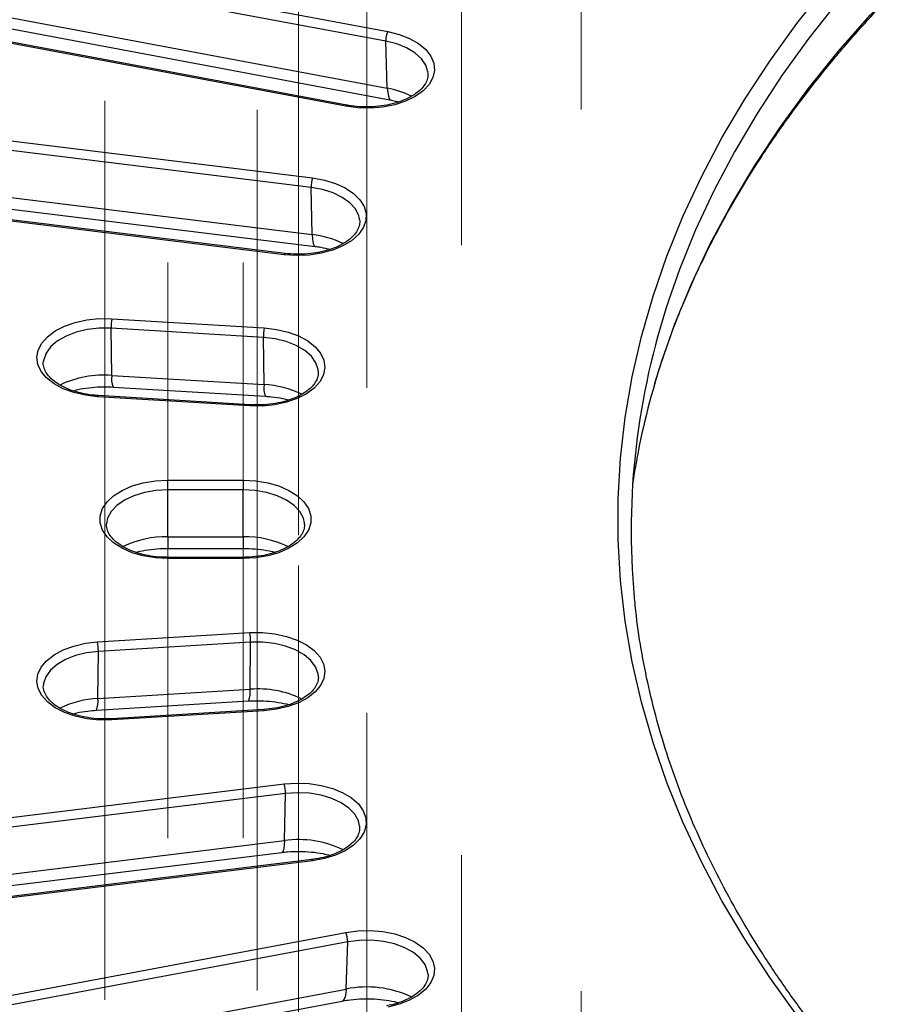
# Model space of a CAD drawing. Header units: millimetres. Extents: x 200 to 5740, y 200 to 4000.
# Tile 18 of 38: x 3915 to 4048, y 2690 to 2839. Entities that reach past the tile are written whole.
import ezdxf

# ---------------------------------------------------------------- set-up
doc = ezdxf.new("R2010")
doc.units = ezdxf.units.MM
doc.header["$LTSCALE"] = 20
doc.linetypes.add('CENTERX2', pattern=[20.32, 12.7, -2.54, 2.54, -2.54])
doc.layers.add('FORMAT', color=7, linetype='Continuous')

msp = doc.modelspace()

# ---------------------------------------------------------------- linework, layer by layer
at = {"color": 7, "linetype": 'Continuous', "lineweight": 25}
for p, q in [((3824.554, 2865.026), (3971.016, 2837.553)), ((3970.708, 2836.119), (3824.246, 2863.591)), ((3824.498, 2856.407), (3970.961, 2828.934)), ((3964.625, 2826.198), (3818.162, 2853.67)), ((3964.809, 2826.364), (3818.347, 2853.837)), ((3825.116, 2854.583), (3971.579, 2827.11)), ((3970.961, 2828.934), (3970.708, 2836.119)), ((3959.354, 2813.837), (3808.719, 2832.321)), ((3808.926, 2833.771), (3959.561, 2815.288)), ((3808.889, 2825.15), (3959.524, 2806.666)), ((3809.316, 2823.355), (3959.95, 2804.871)), ((3955.261, 2803.609), (3804.626, 2822.093)), ((3955.383, 2803.785), (3804.748, 2822.269)), ((3959.524, 2806.666), (3959.354, 2813.837)), ((3966.738, 2808.894), (3966.706, 2809.119)), ((3929.012, 2793.86), (3952.2, 2792.453)), ((3928.993, 2785.236), (3928.908, 2792.4)), ((3952.096, 2790.993), (3928.908, 2792.4)), ((3952.181, 2783.829), (3952.096, 2790.993)), ((3918.628, 2787.547), (3918.604, 2787.368)), ((3960.457, 2785.838), (3960.446, 2785.961)), ((3928.993, 2785.236), (3952.181, 2783.829)), ((3929.211, 2783.461), (3952.399, 2782.054)), ((3950.038, 2780.578), (3926.85, 2781.985)), ((3950.099, 2780.76), (3926.91, 2782.167)), ((3937.539, 2769.299), (3949.014, 2769.299)), ((3937.539, 2767.836), (3937.539, 2769.299)), ((3949.014, 2769.299), (3949.014, 2767.836)), ((3937.539, 2760.674), (3937.539, 2767.836)), ((3949.014, 2767.836), (3937.539, 2767.836)), ((3949.014, 2760.674), (3949.014, 2767.836)), ((3958.357, 2762.556), (3958.341, 2762.775)), ((3937.539, 2760.674), (3949.014, 2760.674)), ((3937.539, 2758.906), (3949.014, 2758.906)), ((3949.014, 2757.542), (3937.539, 2757.542)), ((3949.014, 2757.359), (3937.539, 2757.359)), ((3926.85, 2744.672), (3950.038, 2746.079)), ((3950.142, 2744.619), (3926.954, 2743.212)), ((3950.057, 2737.455), (3950.142, 2744.619)), ((3926.869, 2736.048), (3926.954, 2743.212)), ((3926.869, 2736.048), (3950.057, 2737.455)), ((3926.651, 2734.273), (3949.839, 2735.68)), ((3952.139, 2734.386), (3928.951, 2732.979)), ((3952.2, 2734.205), (3929.012, 2732.798)), ((3804.626, 2704.565), (3955.261, 2723.049)), ((3955.468, 2721.598), (3804.833, 2703.114)), ((3955.298, 2714.427), (3955.468, 2721.598)), ((3804.663, 2695.943), (3955.298, 2714.427)), ((3804.236, 2694.148), (3954.871, 2712.632)), ((3959.439, 2711.546), (3808.804, 2693.062)), ((3959.561, 2711.37), (3808.926, 2692.886)), ((3818.162, 2672.987), (3964.625, 2700.459)), ((3964.933, 2699.025), (3818.47, 2671.552)), ((3964.68, 2691.84), (3964.933, 2699.025)), ((3818.217, 2664.368), (3964.68, 2691.84)), ((3817.6, 2662.544), (3964.063, 2690.016))]:
    msp.add_line(p, q, dxfattribs=at)
at = {"color": 8, "linetype": 'Continuous', "lineweight": 25}
for p, q in [((3937.539, 2760.674), (3937.539, 2758.906)), ((3949.014, 2760.674), (3949.014, 2758.906)), ((3937.539, 2757.542), (3937.539, 2757.359)), ((3949.014, 2757.359), (3949.014, 2757.542))]:
    msp.add_line(p, q, dxfattribs=at)
at = {"color": 8, "linetype": 'Continuous', "lineweight": 25, "flags": 128}
for points in [[(4100.422, 2892.603), (4093.085, 2888.113), (4086.007, 2883.486), (4079.197, 2878.728), (4072.661, 2873.843), (4066.408, 2868.836), (4060.442, 2863.713), (4054.772, 2858.48), (4049.403, 2853.143), (4044.34, 2847.706), (4039.59, 2842.176), (4035.157, 2836.559), (4031.047, 2830.861), (4027.264, 2825.087), (4023.811, 2819.246), (4020.693, 2813.341), (4017.912, 2807.381), (4015.473, 2801.372), (4013.842, 2796.755)], [(4011.698, 2784.037), (4012.586, 2786.923), (4014.749, 2793.079), (4017.266, 2799.189), (4020.136, 2805.247), (4023.353, 2811.247), (4026.916, 2817.182), (4030.819, 2823.044), (4035.059, 2828.828), (4039.631, 2834.528), (4044.529, 2840.136), (4049.749, 2845.647), (4055.284, 2851.054), (4061.129, 2856.351), (4067.276, 2861.533), (4073.719, 2866.594), (4080.452, 2871.528), (4087.465, 2876.33)], [(3977.155, 2831.248), (3977.137, 2831.411), (3976.815, 2832.452), (3976.147, 2833.437), (3975.159, 2834.328), (3973.89, 2835.09), (3972.387, 2835.695), (3970.708, 2836.119)], [(3970.961, 2828.934), (3971.012, 2828.281), (3971.115, 2827.757), (3971.264, 2827.379), (3971.456, 2827.16), (3971.579, 2827.11)], [(3964.625, 2826.198), (3964.689, 2826.293), (3964.749, 2826.35), (3964.805, 2826.365), (3964.809, 2826.364)], [(3966.706, 2809.119), (3966.599, 2809.544), (3966.091, 2810.56), (3965.248, 2811.499), (3964.105, 2812.325), (3962.704, 2813.006), (3961.1, 2813.517), (3959.354, 2813.837)], [(3959.524, 2806.666), (3959.558, 2806.016), (3959.627, 2805.496), (3959.728, 2805.126), (3959.857, 2804.917), (3959.95, 2804.871)], [(3955.261, 2803.609), (3955.304, 2803.707), (3955.344, 2803.767), (3955.382, 2803.785), (3955.383, 2803.785)], [(3928.908, 2792.4), (3927.076, 2792.407), (3925.277, 2792.207), (3923.58, 2791.809), (3922.05, 2791.227), (3920.746, 2790.484), (3919.718, 2789.609), (3919.006, 2788.634), (3918.637, 2787.599), (3918.628, 2787.547)], [(3960.446, 2785.961), (3960.425, 2786.121), (3960.079, 2787.16), (3959.389, 2788.14), (3958.382, 2789.023), (3957.095, 2789.775), (3955.578, 2790.369), (3953.89, 2790.78), (3952.096, 2790.993)], [(3937.539, 2767.836), (3935.716, 2767.732), (3933.963, 2767.425), (3932.347, 2766.927), (3930.931, 2766.256), (3929.769, 2765.438), (3928.906, 2764.505), (3928.374, 2763.493), (3928.206, 2762.716)], [(3958.341, 2762.775), (3958.18, 2763.493), (3957.648, 2764.505), (3956.784, 2765.438), (3955.622, 2766.256), (3954.206, 2766.927), (3952.59, 2767.425), (3950.837, 2767.732), (3949.014, 2767.836)], [(3960.445, 2739.603), (3960.413, 2739.818), (3960.044, 2740.854), (3959.332, 2741.828), (3958.304, 2742.704), (3957, 2743.447), (3955.47, 2744.028), (3953.773, 2744.427), (3951.974, 2744.626), (3950.142, 2744.619)], [(3926.954, 2743.212), (3925.16, 2742.999), (3923.472, 2742.588), (3921.955, 2741.995), (3920.668, 2741.242), (3919.661, 2740.359), (3918.971, 2739.379), (3918.625, 2738.341), (3918.6, 2738.145)], [(3966.737, 2716.666), (3966.552, 2717.443), (3965.997, 2718.451), (3965.112, 2719.377), (3963.932, 2720.186), (3962.501, 2720.846), (3960.874, 2721.332), (3959.114, 2721.626), (3957.289, 2721.716), (3955.468, 2721.598)], [(3955.298, 2714.427), (3955.263, 2713.776), (3955.195, 2713.257), (3955.094, 2712.887), (3954.965, 2712.678), (3954.871, 2712.632)], [(3959.561, 2711.37), (3959.518, 2711.468), (3959.477, 2711.528), (3959.44, 2711.546), (3959.439, 2711.546)], [(3977.152, 2694.191), (3977.101, 2694.528), (3976.708, 2695.561), (3975.974, 2696.53), (3974.927, 2697.398), (3973.606, 2698.131), (3972.063, 2698.701), (3970.357, 2699.086), (3968.554, 2699.272), (3966.722, 2699.251), (3964.933, 2699.025)], [(3964.68, 2691.84), (3964.629, 2691.187), (3964.527, 2690.663), (3964.377, 2690.285), (3964.185, 2690.066), (3964.063, 2690.016)]]:
    msp.add_lwpolyline(points, dxfattribs=at)
at = {"color": 7, "linetype": 'Continuous', "lineweight": 25, "flags": 128}
for points in [[(4033.331, 2687.864), (4029.196, 2693.597), (4025.389, 2699.405), (4021.915, 2705.283), (4018.778, 2711.223), (4015.98, 2717.22), (4013.526, 2723.266), (4011.417, 2729.356), (4009.657, 2735.483), (4008.246, 2741.639), (4007.186, 2747.82), (4006.479, 2754.017), (4006.126, 2760.223), (4006.126, 2766.434), (4006.479, 2772.641), (4007.186, 2778.838), (4008.246, 2785.018), (4009.657, 2791.174), (4011.417, 2797.301), (4013.526, 2803.391), (4015.98, 2809.437), (4018.778, 2815.434), (4021.915, 2821.375), (4025.389, 2827.252), (4029.196, 2833.061), (4033.331, 2838.794), (4037.791, 2844.445)], [(3971.016, 2837.553), (3972.769, 2837.118), (3974.353, 2836.504), (3975.715, 2835.732), (3976.808, 2834.829), (3977.595, 2833.825), (3978.049, 2832.755), (3978.155, 2831.655), (3977.909, 2830.563), (3977.319, 2829.515), (3976.406, 2828.547), (3975.2, 2827.693), (3973.743, 2826.982), (3972.085, 2826.437), (3970.281, 2826.077), (3968.394, 2825.915), (3966.487, 2825.956), (3964.625, 2826.198)], [(3959.561, 2815.288), (3961.383, 2814.96), (3963.07, 2814.445), (3964.564, 2813.76), (3965.814, 2812.927), (3966.779, 2811.977), (3967.424, 2810.94), (3967.728, 2809.852), (3967.681, 2808.751), (3967.285, 2807.673), (3966.552, 2806.656), (3965.507, 2805.734), (3964.187, 2804.939), (3962.637, 2804.297), (3960.908, 2803.83), (3959.06, 2803.555), (3957.156, 2803.48), (3955.261, 2803.609)], [(3926.85, 2781.985), (3924.979, 2782.201), (3923.208, 2782.612), (3921.598, 2783.203), (3920.203, 2783.955), (3919.072, 2784.842), (3918.243, 2785.835), (3917.743, 2786.898), (3917.59, 2787.996), (3917.79, 2789.092), (3918.335, 2790.147), (3919.206, 2791.127), (3920.375, 2791.998), (3921.801, 2792.73), (3923.436, 2793.299), (3925.224, 2793.684), (3927.104, 2793.873), (3929.012, 2793.86)], [(3952.2, 2792.453), (3954.071, 2792.237), (3955.842, 2791.826), (3957.452, 2791.235), (3958.847, 2790.483), (3959.978, 2789.595), (3960.807, 2788.603), (3961.307, 2787.54), (3961.46, 2786.442), (3961.26, 2785.346), (3960.715, 2784.29), (3959.844, 2783.31), (3958.675, 2782.439), (3957.249, 2781.707), (3955.614, 2781.139), (3953.826, 2780.754), (3951.946, 2780.565), (3950.038, 2780.578)], [(3937.539, 2757.359), (3935.639, 2757.46), (3933.804, 2757.762), (3932.095, 2758.253), (3930.572, 2758.917), (3929.287, 2759.731), (3928.282, 2760.668), (3927.593, 2761.695), (3927.242, 2762.778), (3927.242, 2763.879), (3927.593, 2764.962), (3928.282, 2765.99), (3929.287, 2766.926), (3930.572, 2767.74), (3932.095, 2768.404), (3933.804, 2768.895), (3935.639, 2769.197), (3937.539, 2769.299)], [(3949.014, 2769.299), (3950.914, 2769.197), (3952.75, 2768.895), (3954.458, 2768.404), (3955.981, 2767.74), (3957.267, 2766.926), (3958.271, 2765.99), (3958.961, 2764.962), (3959.311, 2763.879), (3959.311, 2762.778), (3958.961, 2761.695), (3958.271, 2760.668), (3957.267, 2759.731), (3955.981, 2758.917), (3954.458, 2758.253), (3952.75, 2757.762), (3950.914, 2757.46), (3949.014, 2757.359)], [(3950.038, 2746.079), (3951.946, 2746.093), (3953.826, 2745.904), (3955.614, 2745.518), (3957.249, 2744.95), (3958.675, 2744.218), (3959.844, 2743.347), (3960.715, 2742.367), (3961.26, 2741.311), (3961.46, 2740.215), (3961.307, 2739.117), (3960.807, 2738.054), (3959.978, 2737.062), (3958.847, 2736.175), (3957.452, 2735.422), (3955.842, 2734.831), (3954.071, 2734.42), (3952.2, 2734.205)], [(3929.012, 2732.798), (3927.104, 2732.784), (3925.224, 2732.973), (3923.436, 2733.358), (3921.801, 2733.927), (3920.375, 2734.659), (3919.206, 2735.53), (3918.335, 2736.51), (3917.79, 2737.566), (3917.59, 2738.661), (3917.743, 2739.759), (3918.243, 2740.823), (3919.072, 2741.815), (3920.203, 2742.702), (3921.598, 2743.454), (3923.208, 2744.046), (3924.979, 2744.456), (3926.85, 2744.672)], [(3955.261, 2723.049), (3957.156, 2723.177), (3959.06, 2723.103), (3960.908, 2722.827), (3962.637, 2722.361), (3964.187, 2721.719), (3965.507, 2720.923), (3966.552, 2720.001), (3967.285, 2718.984), (3967.681, 2717.906), (3967.728, 2716.805), (3967.424, 2715.717), (3966.779, 2714.681), (3965.814, 2713.73), (3964.564, 2712.898), (3963.07, 2712.212), (3961.383, 2711.697), (3959.561, 2711.37)], [(3964.625, 2700.459), (3966.487, 2700.702), (3968.394, 2700.742), (3970.281, 2700.58), (3972.085, 2700.22), (3973.743, 2699.675), (3975.2, 2698.964), (3976.406, 2698.11), (3977.319, 2697.142), (3977.909, 2696.095), (3978.155, 2695.002), (3978.049, 2693.902), (3977.595, 2692.832), (3976.808, 2691.829), (3975.715, 2690.925), (3974.353, 2690.154), (3972.769, 2689.54), (3971.016, 2689.104)]]:
    msp.add_lwpolyline(points, dxfattribs=at)
at = {"color": 7, "linetype": 'Continuous', "lineweight": 25}
for centre, radius, start, end in [((3973.915, 2836.181), 3.208, 154.66725, 181.11148), ((3964.054, 2813.906), 4.701, 162.90751, 180.83657), ((4118.858, 2761.515), 110.771, 161.44968, 185.21531), ((3938.172, 2792.473), 9.265, 171.38977, 180.44914), ((3961.36, 2791.066), 9.265, 171.38977, 180.44914), ((4121.289, 2751.786), 114.238, 163.6016, 171.49003), ((3940.878, 2744.692), 9.265, 359.55086, 8.61023), ((3917.69, 2743.285), 9.265, 359.55086, 8.61023), ((3950.768, 2721.667), 4.701, 359.16343, 17.09249), ((3961.726, 2699.087), 3.208, 358.88852, 25.33275)]:
    msp.add_arc(centre, radius, start, end, dxfattribs=at)
at = {"color": 8, "linetype": 'Continuous', "lineweight": 25}
for centre, radius, start, end in [((3968.764, 2816.241), 12.882, 62.9076, 80.17739), ((3958.036, 2792.946), 13.8, 63.48914, 83.80906), ((3927.774, 2770.036), 15.248, 85.4121, 115.75804), ((3932.129, 2784.719), 3.179, 170.63992, 203.32006), ((3955.328, 2783.313), 3.188, 170.67859, 203.25461), ((3951.602, 2769.674), 14.167, 63.51119, 87.65465), ((3927.149, 2781.986), 0.299, 142.90039, 180.21674), ((3950.337, 2780.579), 0.299, 142.90039, 180.21674), ((3937.276, 2745.764), 14.913, 88.98746, 115.96504), ((3949.277, 2745.762), 14.915, 64.05137, 91.01153), ((3946.921, 2736.938), 3.178, 336.6738, 9.36371), ((3951.321, 2722.499), 15.009, 63.92957, 94.83239), ((3927.45, 2721.886), 14.174, 92.3493, 116.4308), ((3923.718, 2735.532), 3.193, 336.77574, 9.30349), ((3951.901, 2734.206), 0.299, 359.78326, 37.09961), ((3928.713, 2732.799), 0.299, 359.78326, 37.09961), ((3957.479, 2699.027), 15.553, 64.35066, 98.06187), ((3967.839, 2676.456), 15.705, 64.49887, 101.60301)]:
    msp.add_arc(centre, radius, start, end, dxfattribs=at)
at = {"color": 7, "linetype": 'Continuous', "lineweight": 25}
for points, knots in [([(4011.671, 2783.806), (4011.742, 2784.068), (4012.331, 2786.248), (4013.737, 2790.317), (4015.905, 2796.005), (4018.411, 2801.647), (4021.212, 2807.243), (4024.317, 2812.785), (4027.719, 2818.27), (4031.415, 2823.691), (4035.403, 2829.043), (4039.678, 2834.322), (4044.236, 2839.523), (4049.074, 2844.641), (4054.185, 2849.67), (4059.567, 2854.607), (4065.212, 2859.445), (4071.117, 2864.182), (4077.278, 2868.811), (4082.625, 2872.592), (4085.948, 2874.812), (4087.067, 2875.56)], [0, 0, 0, 0, 0.0077712, 0.0646444, 0.1214874, 0.178299, 0.2350788, 0.2918278, 0.3485474, 0.4052401, 0.4619084, 0.5185554, 0.5751838, 0.6317965, 0.6883963, 0.7449857, 0.8015669, 0.858142, 0.9147126, 0.9712804, 1, 1, 1, 1]), ([(3977.126, 2831.266), (3977.14, 2831.066), (3977.171, 2830.607), (3976.919, 2829.89), (3976.406, 2829.091), (3975.6, 2828.313), (3974.513, 2827.597), (3973.205, 2826.994), (3971.713, 2826.526), (3970.086, 2826.213), (3968.378, 2826.069), (3966.681, 2826.1), (3965.494, 2826.24), (3964.894, 2826.349), (3964.809, 2826.364)], [0, 0, 0, 0, 0.07184749, 0.16469009, 0.25279208, 0.34658434, 0.43839304, 0.52985712, 0.62149111, 0.71348288, 0.8057664, 0.89819527, 0.9856929, 1, 1, 1, 1]), ([(3971.579, 2827.11), (3971.867, 2827.057), (3972.248, 2826.986), (3972.591, 2826.884), (3972.673, 2826.859)], [0, 0, 0, 0, 0.7590243, 1, 1, 1, 1]), ([(3966.68, 2809.073), (3966.708, 2808.959), (3966.806, 2808.56), (3966.683, 2807.917), (3966.311, 2807.087), (3965.639, 2806.277), (3964.672, 2805.511), (3963.469, 2804.849), (3962.062, 2804.312), (3960.496, 2803.92), (3958.822, 2803.693), (3957.09, 2803.628), (3955.952, 2803.732), (3955.383, 2803.785)], [0, 0, 0, 0, 0.0416013, 0.1456935, 0.238436, 0.3373433, 0.4324556, 0.5265329, 0.6205766, 0.7149446, 0.8096634, 0.9046111, 1, 1, 1, 1]), ([(3959.95, 2804.871), (3960.249, 2804.832), (3961.057, 2804.724), (3961.807, 2804.543), (3962.281, 2804.429)], [0, 0, 0, 0, 0.3691558, 1, 1, 1, 1]), ([(3926.91, 2782.167), (3926.615, 2782.189), (3925.753, 2782.256), (3924.367, 2782.496), (3922.841, 2782.932), (3921.494, 2783.508), (3920.371, 2784.194), (3919.51, 2784.954), (3918.919, 2785.748), (3918.626, 2786.549), (3918.53, 2787.124), (3918.631, 2787.455), (3918.648, 2787.512)], [0, 0, 0, 0, 0.05966017, 0.17429901, 0.28864829, 0.40238337, 0.51538877, 0.6278363, 0.74036902, 0.85481298, 0.97519282, 1, 1, 1, 1]), ([(3960.421, 2785.865), (3960.437, 2785.731), (3960.486, 2785.307), (3960.265, 2784.629), (3959.758, 2783.795), (3958.972, 2783.012), (3957.904, 2782.288), (3956.611, 2781.675), (3955.132, 2781.196), (3953.514, 2780.873), (3951.813, 2780.706), (3950.669, 2780.742), (3950.099, 2780.76)], [0, 0, 0, 0, 0.0542572, 0.1717178, 0.2715013, 0.3777659, 0.4815388, 0.5848466, 0.6883064, 0.792168, 0.8963695, 1, 1, 1, 1]), ([(3923.043, 2782.906), (3923.567, 2783.026), (3924.636, 2783.271), (3926.391, 2783.466), (3927.938, 2783.52), (3928.877, 2783.476), (3929.211, 2783.461)], [0, 0, 0, 0, 0.2727756, 0.5561173, 0.8417533, 1, 1, 1, 1]), ([(3952.399, 2782.054), (3952.705, 2782.031), (3953.607, 2781.963), (3954.826, 2781.79), (3955.655, 2781.573), (3955.953, 2781.495)], [0, 0, 0, 0, 0.24684007, 0.72932817, 1, 1, 1, 1]), ([(3937.539, 2757.542), (3937.241, 2757.547), (3936.37, 2757.561), (3934.943, 2757.716), (3933.336, 2758.06), (3931.876, 2758.558), (3930.616, 2759.182), (3929.597, 2759.903), (3928.843, 2760.682), (3928.38, 2761.481), (3928.173, 2762.156), (3928.224, 2762.573), (3928.243, 2762.728)], [0, 0, 0, 0, 0.05737968, 0.16773206, 0.27792871, 0.38764574, 0.49670993, 0.60508855, 0.71316595, 0.82177693, 0.93355171, 1, 1, 1, 1]), ([(3958.331, 2762.602), (3958.331, 2762.377), (3958.331, 2761.899), (3958.016, 2761.155), (3957.441, 2760.364), (3956.579, 2759.603), (3955.441, 2758.909), (3954.09, 2758.333), (3952.564, 2757.897), (3950.944, 2757.626), (3949.739, 2757.546), (3949.105, 2757.543), (3949.014, 2757.542)], [0, 0, 0, 0, 0.0982071, 0.2093649, 0.3158455, 0.4291288, 0.5406632, 0.6519713, 0.763582, 0.8756262, 0.9822399, 1, 1, 1, 1]), ([(3932.703, 2758.309), (3932.894, 2758.362), (3933.602, 2758.559), (3934.975, 2758.768), (3936.417, 2758.894), (3937.28, 2758.903), (3937.539, 2758.906)], [0, 0, 0, 0, 0.1315628, 0.4867408, 0.8458742, 1, 1, 1, 1]), ([(3949.014, 2758.906), (3949.324, 2758.902), (3950.241, 2758.89), (3951.738, 2758.747), (3953.068, 2758.537), (3953.731, 2758.346), (3953.877, 2758.304)], [0, 0, 0, 0, 0.1831484, 0.5421691, 0.8993247, 1, 1, 1, 1]), ([(4100.014, 2631.564), (4098.784, 2632.3), (4095.215, 2634.434), (4089.481, 2638.062), (4082.898, 2642.483), (4076.561, 2647.021), (4070.472, 2651.668), (4064.638, 2656.421), (4059.066, 2661.274), (4053.759, 2666.224), (4048.723, 2671.265), (4043.963, 2676.392), (4039.483, 2681.601), (4035.287, 2686.886), (4031.379, 2692.243), (4027.763, 2697.666), (4024.442, 2703.151), (4021.42, 2708.692), (4018.698, 2714.284), (4016.281, 2719.923), (4014.17, 2725.603), (4012.368, 2731.318), (4010.872, 2737.064), (4009.704, 2742.835), (4008.934, 2747.72), (4008.676, 2750.684), (4008.587, 2751.713)], [0, 0, 0, 0, 0.02276792, 0.0660538, 0.10933965, 0.15262531, 0.19591134, 0.2391986, 0.28248813, 0.32578115, 0.36907907, 0.41238351, 0.4556963, 0.49901945, 0.54235513, 0.58570562, 0.62907324, 0.67246026, 0.71586873, 0.75930039, 0.80275647, 0.84623751, 0.88974324, 0.93327237, 0.97682261, 1, 1, 1, 1]), ([(3960.412, 2739.603), (3960.433, 2739.483), (3960.504, 2739.075), (3960.33, 2738.419), (3959.885, 2737.586), (3959.152, 2736.791), (3958.13, 2736.047), (3956.878, 2735.41), (3955.431, 2734.906), (3953.837, 2734.54), (3952.706, 2734.438), (3952.139, 2734.386)], [0, 0, 0, 0, 0.0541032, 0.1845034, 0.2974576, 0.4178312, 0.5346088, 0.6505797, 0.7666173, 0.8830909, 1, 1, 1, 1]), ([(3928.951, 2732.979), (3928.654, 2732.966), (3927.785, 2732.927), (3926.335, 2732.996), (3924.667, 2733.242), (3923.112, 2733.652), (3921.728, 2734.204), (3920.561, 2734.872), (3919.65, 2735.621), (3919.007, 2736.412), (3918.664, 2737.213), (3918.536, 2737.782), (3918.612, 2738.103), (3918.624, 2738.155)], [0, 0, 0, 0, 0.0537039, 0.1570386, 0.2603538, 0.363334, 0.4657919, 0.5676008, 0.6688444, 0.7700246, 0.8724729, 0.9794594, 1, 1, 1, 1]), ([(3949.839, 2735.68), (3950.147, 2735.695), (3951.06, 2735.738), (3952.589, 2735.691), (3954.364, 2735.499), (3955.45, 2735.253), (3955.985, 2735.131)], [0, 0, 0, 0, 0.14647664, 0.43394031, 0.7210495, 1, 1, 1, 1]), ([(3923.062, 2733.707), (3923.262, 2733.762), (3923.977, 2733.961), (3925.198, 2734.155), (3926.219, 2734.238), (3926.651, 2734.273)], [0, 0, 0, 0, 0.18226668, 0.65381979, 1, 1, 1, 1]), ([(3966.719, 2716.663), (3966.733, 2716.432), (3966.763, 2715.943), (3966.496, 2715.195), (3965.972, 2714.396), (3965.158, 2713.621), (3964.063, 2712.908), (3962.748, 2712.309), (3961.277, 2711.855), (3960.138, 2711.635), (3959.524, 2711.557), (3959.439, 2711.546)], [0, 0, 0, 0, 0.1131166, 0.2393374, 0.3592969, 0.4869904, 0.6121046, 0.736786, 0.8617181, 0.9807773, 1, 1, 1, 1]), ([(3954.871, 2712.632), (3955.173, 2712.665), (3956.067, 2712.763), (3957.598, 2712.811), (3959.411, 2712.714), (3960.993, 2712.507), (3961.892, 2712.28), (3962.253, 2712.188)], [0, 0, 0, 0, 0.12185015, 0.36088158, 0.60046569, 0.83924244, 1, 1, 1, 1]), ([(3977.129, 2694.2), (3977.141, 2694.146), (3977.215, 2693.806), (3977.081, 2693.221), (3976.702, 2692.39), (3976.019, 2691.583), (3975.045, 2690.82), (3973.832, 2690.164), (3972.425, 2689.622), (3971.364, 2689.388), (3970.832, 2689.27)], [0, 0, 0, 0, 0.0286655, 0.1792097, 0.31272, 0.4550908, 0.5921921, 0.7278925, 0.8635666, 1, 1, 1, 1]), ([(3964.063, 2690.016), (3964.353, 2690.067), (3965.213, 2690.216), (3966.715, 2690.354), (3968.542, 2690.374), (3970.34, 2690.228), (3971.74, 2690.016), (3972.467, 2689.814), (3972.671, 2689.758)], [0, 0, 0, 0, 0.1039139, 0.3073875, 0.511952, 0.7168142, 0.9205651, 1, 1, 1, 1])]:
    msp.add_open_spline(points, degree=3, knots=knots, dxfattribs=at)
at = {"layer": 'FORMAT', "linetype": 'CENTERX2', "lineweight": 18}
for p, q in [((4000.494, 2825.719), (4000.494, 2913.352)), ((3982.234, 2805.031), (3982.234, 2892.664)), ((3967.821, 2783.354), (3967.821, 2870.988)), ((3957.411, 2760.927), (3957.411, 2848.56)), ((3927.931, 2690.214), (3927.931, 2827.035)), ((3951.119, 2691.621), (3951.119, 2825.628)), ((3937.539, 2714.807), (3937.539, 2802.441)), ((3949.014, 2714.807), (3949.014, 2802.441)), ((3957.411, 2668.688), (3957.411, 2756.321)), ((3967.821, 2646.26), (3967.821, 2733.894)), ((3982.234, 2624.584), (3982.234, 2712.217)), ((4000.494, 2603.896), (4000.494, 2691.53))]:
    msp.add_line(p, q, dxfattribs=at)

doc.saveas('drawing.dxf')
